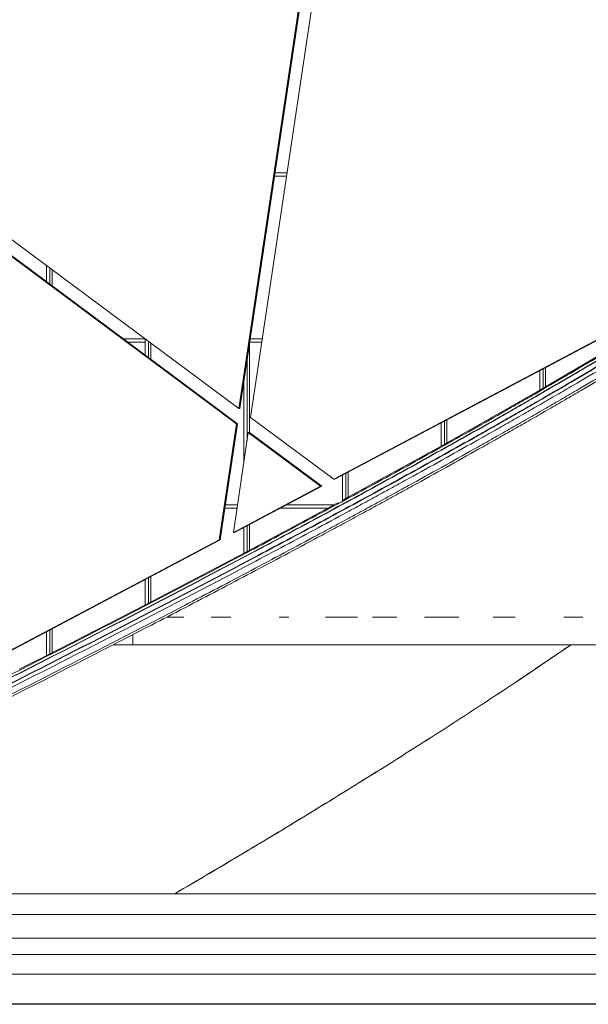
# Model space of a CAD drawing. Header units: inches. Extents: x 424 to 2043, y -237 to 445.
# Tile 193 of 256: x 551.22 to 559.44, y 152.6 to 166.84. Entities that reach past the tile are written whole.
import ezdxf

# ---------------------------------------------------------------- set-up
doc = ezdxf.new("R2010")
doc.units = ezdxf.units.IN
doc.header["$MEASUREMENT"] = 0
for name, color, linetype, lineweight in [('A-FLOR', 192, 'Continuous', 9), ('A-GENM', 13, 'Continuous', 9), ('A-GLAZ-CURT', 52, 'Continuous', 9), ('A-GLAZ-CWMG', 51, 'Continuous', 9), ('A-WALL', 113, 'Continuous', 9)]:
    doc.layers.add(name, color=color, linetype=linetype, lineweight=lineweight)

# ---------------------------------------------------------------- blocks, each defined once
blk = doc.blocks.new('Generic Models 1 - Generic Models 1-135348-South')
at = {"layer": 'A-GENM'}
for p, q in [((-153.771, 1.6), (-104.565, 1.6)), ((-104.389, 1.298), (-155.484, 1.298)), ((-103.469, 0.957), (-158.319, 0.957)), ((-103.208, 0.723), (-158.981, 0.723)), ((-102.984, 0.436), (-159.134, 0.436))]:
    blk.add_line(p, q, dxfattribs=at)
blk = doc.blocks.new('Generic Models 2 - Generic Models 2-140614-South')
at = {"layer": 'A-GENM'}
for points, knots in [([(-133.024, 1.6), (-132.372, 1.913), (-131.069, 2.544), (-129.119, 3.5), (-127.175, 4.469), (-125.238, 5.453), (-123.792, 6.206), (-122.831, 6.715), (-122.352, 6.972), (-121.873, 7.229), (-121.395, 7.489), (-120.918, 7.751), (-120.442, 8.014), (-119.967, 8.28), (-119.572, 8.504), (-119.257, 8.684), (-118.942, 8.865), (-118.393, 9.184), (-117.924, 9.462), (-117.613, 9.649)], [0, 0, 0, 0, 0.125, 0.25, 0.375, 0.5, 0.625, 0.65625, 0.6875, 0.71875, 0.75, 0.78125, 0.8125, 0.84375, 0.875, 0.890625, 0.90625, 0.9375, 1, 1, 1, 1]), ([(-117.601, 9.614), (-117.91, 9.428), (-118.377, 9.15), (-118.926, 8.832), (-119.24, 8.651), (-119.556, 8.471), (-119.951, 8.247), (-120.426, 7.982), (-120.902, 7.718), (-121.379, 7.456), (-121.857, 7.196), (-122.336, 6.938), (-122.815, 6.682), (-123.776, 6.173), (-125.223, 5.42), (-127.16, 4.435), (-129.104, 3.466), (-131.031, 2.521), (-132.311, 1.902), (-132.939, 1.6)], [-0.9996677, -0.9996677, -0.9996677, -0.9996677, -0.9375, -0.90625, -0.890625, -0.875, -0.84375, -0.8125, -0.78125, -0.75, -0.71875, -0.6875, -0.65625, -0.625, -0.5, -0.375, -0.25, -0.125, -0.0044713, -0.0044713, -0.0044713, -0.0044713]), ([(-132.933, 1.6), (-132.304, 1.902), (-131.024, 2.521), (-129.098, 3.466), (-127.153, 4.435), (-125.216, 5.42), (-123.77, 6.173), (-122.809, 6.682), (-122.329, 6.938), (-121.85, 7.196), (-121.372, 7.456), (-120.895, 7.718), (-120.419, 7.982), (-119.944, 8.247), (-119.549, 8.471), (-119.234, 8.651), (-118.919, 8.832), (-118.371, 9.15), (-117.904, 9.428), (-117.594, 9.614)], [0.0044713, 0.0044713, 0.0044713, 0.0044713, 0.125, 0.25, 0.375, 0.5, 0.625, 0.65625, 0.6875, 0.71875, 0.75, 0.78125, 0.8125, 0.84375, 0.875, 0.890625, 0.90625, 0.9375, 0.9996677, 0.9996677, 0.9996677, 0.9996677]), ([(-117.57, 9.546), (-117.877, 9.361), (-118.263, 9.132), (-118.729, 8.86), (-118.965, 8.724), (-119.201, 8.588), (-119.438, 8.453), (-119.675, 8.318), (-119.991, 8.139), (-120.387, 7.918), (-120.864, 7.654), (-121.341, 7.392), (-121.819, 7.132), (-122.298, 6.874), (-122.778, 6.618), (-123.74, 6.108), (-125.186, 5.355), (-127.124, 4.37), (-129.069, 3.401), (-130.951, 2.478), (-132.185, 1.881), (-132.768, 1.6)], [-0.9990219, -0.9990219, -0.9990219, -0.9990219, -0.9375, -0.921875, -0.90625, -0.890625, -0.875, -0.859375, -0.84375, -0.8125, -0.78125, -0.75, -0.71875, -0.6875, -0.65625, -0.625, -0.5, -0.375, -0.25, -0.125, -0.0131645, -0.0131645, -0.0131645, -0.0131645]), ([(-132.758, 1.6), (-132.174, 1.881), (-130.94, 2.478), (-129.058, 3.401), (-127.114, 4.37), (-125.176, 5.355), (-123.729, 6.108), (-122.768, 6.618), (-122.288, 6.874), (-121.809, 7.132), (-121.331, 7.392), (-120.853, 7.654), (-120.377, 7.918), (-119.981, 8.139), (-119.664, 8.318), (-119.427, 8.453), (-119.191, 8.588), (-118.955, 8.724), (-118.719, 8.86), (-118.252, 9.132), (-117.866, 9.361), (-117.559, 9.546)], [0.0131645, 0.0131645, 0.0131645, 0.0131645, 0.125, 0.25, 0.375, 0.5, 0.625, 0.65625, 0.6875, 0.71875, 0.75, 0.78125, 0.8125, 0.84375, 0.859375, 0.875, 0.890625, 0.90625, 0.921875, 0.9375, 0.9990219, 0.9990219, 0.9990219, 0.9990219]), ([(-117.541, 9.494), (-117.69, 9.405), (-117.995, 9.222), (-118.38, 8.996), (-118.694, 8.812), (-118.93, 8.676), (-119.166, 8.54), (-119.403, 8.405), (-119.64, 8.27), (-119.957, 8.091), (-120.353, 7.869), (-120.75, 7.65), (-121.068, 7.475), (-121.307, 7.344), (-121.546, 7.214), (-121.865, 7.041), (-122.265, 6.826), (-122.745, 6.569), (-123.706, 6.059), (-125.154, 5.306), (-127.092, 4.321), (-129.037, 3.351), (-130.884, 2.445), (-132.085, 1.865), (-132.634, 1.6)], [-0.9985334, -0.9985334, -0.9985334, -0.9985334, -0.96875, -0.9375, -0.921875, -0.90625, -0.890625, -0.875, -0.859375, -0.84375, -0.8125, -0.78125, -0.765625, -0.75, -0.734375, -0.71875, -0.6875, -0.65625, -0.625, -0.5, -0.375, -0.25, -0.125, -0.0197451, -0.0197451, -0.0197451, -0.0197451]), ([(-117.498, 9.416), (-117.644, 9.329), (-117.945, 9.149), (-118.326, 8.924), (-118.641, 8.741), (-118.877, 8.604), (-119.114, 8.468), (-119.351, 8.332), (-119.588, 8.198), (-119.905, 8.019), (-120.301, 7.797), (-120.699, 7.577), (-121.017, 7.402), (-121.256, 7.271), (-121.495, 7.141), (-121.735, 7.011), (-121.974, 6.882), (-122.294, 6.71), (-122.694, 6.496), (-123.336, 6.156), (-124.139, 5.735), (-125.427, 5.068), (-127.043, 4.247), (-128.988, 3.277), (-130.785, 2.396), (-131.934, 1.84), (-132.432, 1.6)], [-0.9978011, -0.9978011, -0.9978011, -0.9978011, -0.96875, -0.9375, -0.921875, -0.90625, -0.890625, -0.875, -0.859375, -0.84375, -0.8125, -0.78125, -0.765625, -0.75, -0.734375, -0.71875, -0.703125, -0.6875, -0.65625, -0.625, -0.5625, -0.5, -0.375, -0.25, -0.125, -0.0296168, -0.0296168, -0.0296168, -0.0296168]), ([(-132.364, 1.6), (-131.867, 1.84), (-130.718, 2.396), (-128.921, 3.277), (-126.976, 4.247), (-125.36, 5.068), (-124.072, 5.735), (-123.269, 6.156), (-122.627, 6.496), (-122.227, 6.71), (-121.907, 6.882), (-121.668, 7.011), (-121.428, 7.141), (-121.189, 7.271), (-120.95, 7.402), (-120.632, 7.577), (-120.234, 7.797), (-119.838, 8.019), (-119.521, 8.198), (-119.284, 8.332), (-119.047, 8.468), (-118.81, 8.604), (-118.574, 8.741), (-118.259, 8.924), (-117.878, 9.148), (-117.577, 9.329), (-117.431, 9.416)], [0.0296168, 0.0296168, 0.0296168, 0.0296168, 0.125, 0.25, 0.375, 0.5, 0.5625, 0.625, 0.65625, 0.6875, 0.703125, 0.71875, 0.734375, 0.75, 0.765625, 0.78125, 0.8125, 0.84375, 0.859375, 0.875, 0.890625, 0.90625, 0.921875, 0.9375, 0.96875, 0.9978011, 0.9978011, 0.9978011, 0.9978011])]:
    blk.add_open_spline(points, degree=3, knots=knots, dxfattribs=at)
blk = doc.blocks.new('Generic Models 4 - Generic Models 4-152240-South')
at = {"layer": 'A-GENM'}
for p, q in [((-123.293, 8.615), (-121.226, 22.46)), ((-121.209, 22.46), (-123.276, 8.615)), ((-121.031, 22.483), (-123.121, 8.488)), ((-130.677, 14.1), (-123.293, 8.615)), ((-123.326, 8.396), (-130.755, 13.914)), ((-130.739, 13.914), (-123.309, 8.396)), ((-121.918, 7.594), (-117.695, 9.83)), ((-117.679, 9.83), (-121.901, 7.594)), ((-123.276, 8.615), (-123.293, 8.615)), ((-123.121, 8.488), (-121.918, 7.594)), ((-123.576, 6.716), (-123.326, 8.396)), ((-123.309, 8.396), (-123.56, 6.716)), ((-123.154, 8.268), (-123.369, 6.825)), ((-123.309, 8.396), (-123.326, 8.396)), ((-122.11, 7.492), (-123.154, 8.268)), ((-123.154, 8.268), (-123.137, 8.268)), ((-123.137, 8.268), (-122.093, 7.492)), ((-121.918, 7.594), (-121.901, 7.594)), ((-123.369, 6.825), (-122.11, 7.492)), ((-122.093, 7.492), (-123.353, 6.825)), ((-122.093, 7.492), (-122.11, 7.492)), ((-131.519, 2.512), (-123.576, 6.716)), ((-123.56, 6.716), (-131.503, 2.512)), ((-123.576, 6.716), (-123.56, 6.716)), ((-123.369, 6.825), (-123.353, 6.825))]:
    blk.add_line(p, q, dxfattribs=at)
blk = doc.blocks.new('System Panel - Glazed-153691-South')
at = {"layer": 'A-GLAZ-CURT'}
blk.add_line((-125.993, 5.428), (-125.993, 5.086), dxfattribs=at)
blk = doc.blocks.new('System Panel - Glazed-153692-South')
at = {"layer": 'A-GLAZ-CURT'}
blk.add_line((-124.566, 6.184), (-124.566, 5.819), dxfattribs=at)
blk = doc.blocks.new('System Panel - Glazed-153693-South')
at = {"layer": 'A-GLAZ-CURT'}
blk.add_line((-123.139, 6.939), (-123.139, 6.567), dxfattribs=at)
blk = doc.blocks.new('System Panel - Glazed-V92-South')
at = {"layer": 'A-GLAZ-CURT'}
blk.add_line((-124.566, 9.561), (-124.566, 9.329), dxfattribs=at)
blk = doc.blocks.new('System Panel - Glazed-153695-South')
at = {"layer": 'A-GLAZ-CURT'}
blk.add_line((-123.139, 9.538), (-123.139, 8.268), dxfattribs=at)
blk = doc.blocks.new('System Panel - Glazed-153696-South')
at = {"layer": 'A-GLAZ-CURT'}
blk.add_line((-121.711, 7.694), (-121.711, 7.331), dxfattribs=at)
blk = doc.blocks.new('System Panel - Glazed-153697-South')
at = {"layer": 'A-GLAZ-CURT'}
blk.add_line((-120.284, 8.45), (-120.284, 8.116), dxfattribs=at)
blk = doc.blocks.new('System Panel - Glazed-153698-South')
at = {"layer": 'A-GLAZ-CURT'}
blk.add_line((-118.857, 9.206), (-118.857, 8.926), dxfattribs=at)
blk = doc.blocks.new('System Panel - Glazed-V102-South')
at = {"layer": 'A-GLAZ-CURT'}
blk.add_line((-125.993, 10.621), (-125.993, 10.389), dxfattribs=at)
blk = doc.blocks.new('Rectangular Mullion - 50 x 150mm-153569-South')
at = {"layer": 'A-GLAZ-CWMG'}
blk.add_line((-124.643, 5.779), (-126.07, 5.046), dxfattribs=at)
blk = doc.blocks.new('Rectangular Mullion - 50 x 150mm-153570-South')
at = {"layer": 'A-GLAZ-CWMG'}
blk.add_line((-123.216, 6.525), (-124.643, 5.779), dxfattribs=at)
blk = doc.blocks.new('Rectangular Mullion - 50 x 150mm-153571-South')
at = {"layer": 'A-GLAZ-CWMG'}
for q in [(-123.216, 6.525), (-121.847, 7.245)]:
    blk.add_line((-121.87, 7.245), q, dxfattribs=at)
blk = doc.blocks.new('Rectangular Mullion - 50 x 150mm-153572-South')
at = {"layer": 'A-GLAZ-CWMG'}
blk.add_line((-120.363, 8.071), (-121.79, 7.288), dxfattribs=at)
blk = doc.blocks.new('Rectangular Mullion - 50 x 150mm-153573-South')
at = {"layer": 'A-GLAZ-CWMG'}
for p, q in [((-118.936, 8.88), (-120.363, 8.071)), ((-118.977, 8.8), (-118.973, 8.802))]:
    blk.add_line(p, q, dxfattribs=at)
blk = doc.blocks.new('Rectangular Mullion - 50 x 150mm-153574-South')
at = {"layer": 'A-GLAZ-CWMG'}
blk.add_line((-117.639, 9.644), (-118.936, 8.88), dxfattribs=at)
blk = doc.blocks.new('Rectangular Mullion - 50 x 150mm-153576-South')
at = {"layer": 'A-GLAZ-CWMG'}
blk.add_line((-126.07, 5.046), (-126.467, 4.845), dxfattribs=at)
blk = doc.blocks.new('Rectangular Mullion - 50 x 150mm-V143-South')
at = {"layer": 'A-GLAZ-CWMG'}
for p, q in [((-123.491, 7.175), (-123.317, 7.175)), ((-123.309, 7.225), (-123.484, 7.225))]:
    blk.add_line(p, q, dxfattribs=at)
blk = doc.blocks.new('Rectangular Mullion - 50 x 150mm-153606-South')
at = {"layer": 'A-GLAZ-CWMG'}
for p, q in [((-122.693, 7.175), (-122, 7.175)), ((-121.907, 7.225), (-122.598, 7.225)), ((-122, 7.175), (-121.907, 7.225))]:
    blk.add_line(p, q, dxfattribs=at)
blk = doc.blocks.new('Rectangular Mullion - 50 x 150mm-V150-South')
at = {"layer": 'A-GLAZ-CWMG'}
for p, q in [((-124.652, 9.625), (-124.965, 9.625)), ((-124.897, 9.575), (-124.646, 9.575)), ((-124.646, 9.621), (-124.646, 9.575))]:
    blk.add_line(p, q, dxfattribs=at)
blk = doc.blocks.new('Rectangular Mullion - 50 x 150mm-V151-South')
at = {"layer": 'A-GLAZ-CWMG'}
for p, q in [((-123.133, 9.575), (-122.959, 9.575)), ((-122.951, 9.625), (-123.126, 9.625))]:
    blk.add_line(p, q, dxfattribs=at)
blk = doc.blocks.new('Rectangular Mullion - 50 x 150mm-V157-South')
at = {"layer": 'A-GLAZ-CWMG'}
for p, q in [((-122.775, 11.975), (-122.6, 11.975)), ((-122.593, 12.025), (-122.767, 12.025))]:
    blk.add_line(p, q, dxfattribs=at)
blk = doc.blocks.new('Rectangular Mullion - 50 x 150mm-153623-South')
at = {"layer": 'A-GLAZ-CWMG'}
for p, q in [((-126.026, 5.069), (-126.026, 5.411)), ((-126.073, 5.386), (-126.073, 5.045)), ((-126.073, 5.045), (-126.07, 5.046)), ((-126.07, 5.046), (-126.026, 5.069))]:
    blk.add_line(p, q, dxfattribs=at)
blk = doc.blocks.new('Rectangular Mullion - 50 x 150mm-153624-South')
at = {"layer": 'A-GLAZ-CWMG'}
for p, q in [((-124.646, 6.141), (-124.646, 5.777)), ((-124.599, 5.802), (-124.599, 6.166)), ((-124.646, 5.777), (-124.643, 5.779)), ((-124.643, 5.779), (-124.599, 5.802))]:
    blk.add_line(p, q, dxfattribs=at)
blk = doc.blocks.new('Rectangular Mullion - 50 x 150mm-153625-South')
at = {"layer": 'A-GLAZ-CWMG'}
for p, q in [((-123.219, 6.896), (-123.219, 6.524)), ((-123.172, 6.549), (-123.172, 6.921)), ((-123.219, 6.524), (-123.216, 6.525)), ((-123.216, 6.525), (-123.172, 6.549))]:
    blk.add_line(p, q, dxfattribs=at)
blk = doc.blocks.new('Rectangular Mullion - 50 x 150mm-153626-South')
at = {"layer": 'A-GLAZ-CWMG'}
for p, q in [((-121.792, 7.652), (-121.792, 7.287)), ((-121.745, 7.313), (-121.745, 7.677)), ((-121.792, 7.287), (-121.79, 7.288)), ((-121.789, 7.287), (-121.792, 7.287)), ((-121.79, 7.288), (-121.745, 7.313))]:
    blk.add_line(p, q, dxfattribs=at)
blk = doc.blocks.new('Rectangular Mullion - 50 x 150mm-153627-South')
at = {"layer": 'A-GLAZ-CWMG'}
for p, q in [((-120.365, 8.408), (-120.365, 8.07)), ((-120.318, 8.097), (-120.318, 8.433)), ((-120.365, 8.07), (-120.363, 8.071)), ((-120.363, 8.071), (-120.318, 8.097))]:
    blk.add_line(p, q, dxfattribs=at)
blk = doc.blocks.new('Rectangular Mullion - 50 x 150mm-153628-South')
at = {"layer": 'A-GLAZ-CWMG'}
for p, q in [((-118.937, 9.163), (-118.937, 8.879)), ((-118.89, 8.907), (-118.89, 9.188)), ((-118.937, 8.879), (-118.936, 8.88)), ((-118.936, 8.88), (-118.89, 8.907))]:
    blk.add_line(p, q, dxfattribs=at)
blk = doc.blocks.new('Rectangular Mullion - 50 x 150mm-V209-South')
at = {"layer": 'A-GLAZ-CWMG'}
for p, q in [((-124.646, 9.6), (-124.646, 9.389)), ((-124.599, 9.354), (-124.599, 9.586))]:
    blk.add_line(p, q, dxfattribs=at)
blk = doc.blocks.new('Rectangular Mullion - 50 x 150mm-V210-South')
at = {"layer": 'A-GLAZ-CWMG'}
for p, q in [((-123.172, 8.147), (-123.172, 9.316)), ((-123.219, 9), (-123.219, 7.831))]:
    blk.add_line(p, q, dxfattribs=at)
blk = doc.blocks.new('Rectangular Mullion - 50 x 150mm-V220-South')
at = {"layer": 'A-GLAZ-CWMG'}
for p, q in [((-126.073, 10.681), (-126.073, 10.449)), ((-126.026, 10.414), (-126.026, 10.646))]:
    blk.add_line(p, q, dxfattribs=at)

msp = doc.modelspace()

# ---------------------------------------------------------------- linework, layer by layer
msp.add_line((609.483, 152.6), (500.99, 152.6))
at = {"layer": 'A-FLOR'}
for p, q in [((553.347, 158.2), (553.595, 158.2)), ((553.989, 158.2), (554.272, 158.2)), ((554.971, 158.2), (555.115, 158.2)), ((555.641, 158.2), (556.107, 158.2)), ((556.325, 158.2), (556.677, 158.2)), ((557.075, 158.2), (557.573, 158.2)), ((558.067, 158.2), (558.386, 158.2)), ((559.088, 158.2), (559.367, 158.2)), ((552.858, 157.947), (552.858, 157.8)), ((552.858, 157.8), (552.573, 157.8)), ((579.687, 157.8), (552.858, 157.8))]:
    msp.add_line(p, q, dxfattribs=at)
at = {"layer": 'A-WALL'}
for points, knots in [([(559.193, 157.8), (559.166, 157.781), (558.819, 157.543), (558.149, 157.093), (557.196, 156.474), (556.256, 155.881), (555.33, 155.311), (554.4, 154.751), (553.777, 154.383), (553.465, 154.2)], [0.5033614, 0.5033614, 0.5033614, 0.5033614, 0.5106383, 0.5957447, 0.6808511, 0.7606383, 0.8404255, 0.9202128, 1, 1, 1, 1]), ([(553.465, 154.2), (553.631, 154.298), (553.964, 154.494), (554.628, 154.888), (555.454, 155.387), (556.44, 155.996), (557.42, 156.617), (558.338, 157.218), (558.926, 157.617), (559.193, 157.8)], [0, 0, 0, 0, 0.0425532, 0.0851064, 0.1702128, 0.2553191, 0.3404255, 0.4255319, 0.4966377, 0.4966377, 0.4966377, 0.4966377])]:
    msp.add_open_spline(points, degree=3, knots=knots, dxfattribs=at)

# ---------------------------------------------------------------- block references
at = {"layer": 'A-GENM'}
for name in ['Generic Models 2 - Generic Models 2-140614-South', 'Generic Models 4 - Generic Models 4-152240-South', 'Generic Models 1 - Generic Models 1-135348-South']:
    msp.add_blockref(name, (677.681, 152.6), dxfattribs=at)
at = {"layer": 'A-GLAZ-CURT'}
for name in ['System Panel - Glazed-V102-South', 'System Panel - Glazed-V92-South', 'System Panel - Glazed-153695-South', 'System Panel - Glazed-153698-South', 'System Panel - Glazed-153697-South', 'System Panel - Glazed-153696-South', 'System Panel - Glazed-153693-South', 'System Panel - Glazed-153692-South', 'System Panel - Glazed-153691-South']:
    msp.add_blockref(name, (677.681, 152.6), dxfattribs=at)
at = {"layer": 'A-GLAZ-CWMG'}
for name in ['Rectangular Mullion - 50 x 150mm-V157-South', 'Rectangular Mullion - 50 x 150mm-V220-South', 'Rectangular Mullion - 50 x 150mm-V150-South', 'Rectangular Mullion - 50 x 150mm-V209-South', 'Rectangular Mullion - 50 x 150mm-V151-South', 'Rectangular Mullion - 50 x 150mm-153574-South', 'Rectangular Mullion - 50 x 150mm-V210-South', 'Rectangular Mullion - 50 x 150mm-153628-South', 'Rectangular Mullion - 50 x 150mm-153573-South', 'Rectangular Mullion - 50 x 150mm-153627-South', 'Rectangular Mullion - 50 x 150mm-153572-South', 'Rectangular Mullion - 50 x 150mm-153626-South', 'Rectangular Mullion - 50 x 150mm-V143-South', 'Rectangular Mullion - 50 x 150mm-153571-South', 'Rectangular Mullion - 50 x 150mm-153606-South', 'Rectangular Mullion - 50 x 150mm-153625-South', 'Rectangular Mullion - 50 x 150mm-153570-South', 'Rectangular Mullion - 50 x 150mm-153624-South', 'Rectangular Mullion - 50 x 150mm-153569-South', 'Rectangular Mullion - 50 x 150mm-153623-South', 'Rectangular Mullion - 50 x 150mm-153576-South']:
    msp.add_blockref(name, (677.681, 152.6), dxfattribs=at)

doc.saveas('drawing.dxf')
